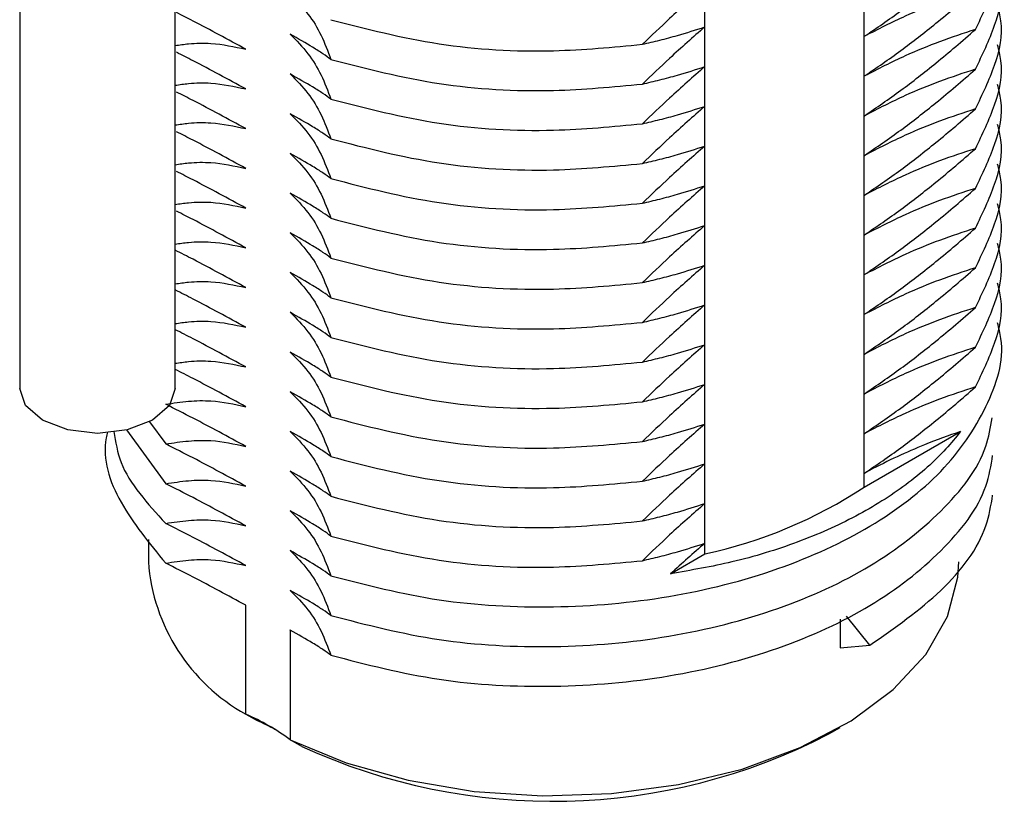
# Model space of a CAD drawing. Header units: millimetres. Extents: x 5 to 273, y 7 to 200.
# Tile 29 of 34: x 208.73 to 214.8, y 115.52 to 120.34. Entities that reach past the tile are written whole.
import ezdxf

# ---------------------------------------------------------------- set-up
doc = ezdxf.new("R2010")
doc.units = ezdxf.units.MM

msp = doc.modelspace()

# ---------------------------------------------------------------- linework, layer by layer
at = {"color": 7, "linetype": 'Continuous', "lineweight": 25}
for p, q in [((213.9407, 117.4565), (213.9407, 124.9012)), ((212.9575, 117.0443), (212.9575, 124.5911)), ((209.6899, 118.065), (209.6899, 123.5288)), ((208.7299, 123.5002), (208.7299, 118.065)), ((209.5302, 117.86), (209.6309, 117.7225)), ((209.3881, 117.8094), (209.6309, 117.4775)), ((213.9407, 117.4565), (214.5354, 117.7998)), ((209.5242, 117.1334), (209.5242, 116.9951)), ((212.7464, 116.9225), (212.9575, 117.0443)), ((210.125, 116.0566), (210.125, 116.7273)), ((213.792, 116.6411), (213.792, 116.4645)), ((213.9758, 116.4809), (213.8322, 116.6596)), ((210.3985, 116.5753), (210.3985, 115.8987)), ((213.792, 116.4645), (213.7921, 116.4645)), ((213.7921, 116.4645), (213.9758, 116.4809)), ((210.125, 116.0566), (210.1944, 116.0169)), ((213.7215, 115.9339), (213.7923, 115.9747)), ((210.4712, 115.8571), (210.3985, 115.8987))]:
    msp.add_line(p, q, dxfattribs=at)
at = {"color": 7, "linetype": 'Continuous', "lineweight": 25, "flags": 128}
for points in [[(209.6899, 118.065), (209.6534, 117.959), (209.5493, 117.8691), (209.3936, 117.809), (209.2099, 117.7879), (209.0262, 117.809), (208.8705, 117.8691), (208.7665, 117.959), (208.7299, 118.065)], [(210.3985, 115.8987), (210.7437, 115.7556), (211.126, 115.6482), (211.5342, 115.5799), (211.9566, 115.5524), (212.3809, 115.5666), (212.795, 115.6222), (213.1867, 115.7174), (213.5449, 115.8496), (213.8591, 116.0148), (214.1202, 116.2084), (214.3208, 116.4248), (214.4549, 116.6576), (214.5188, 116.9002), (214.5242, 116.9951)]]:
    msp.add_lwpolyline(points, dxfattribs=at)
at = {"color": 7, "linetype": 'Continuous', "lineweight": 25}
for centre, radius, start, end in [((212.3484, 119.8762), 2.8966, 282.13915, 303.34671), ((210.6897, 117.0796), 1.1686, 184.14914, 241.10271), ((209.5606, 114.763), 1.4113, 53.58057, 66.42481), ((209.5034, 114.4803), 1.6848, 61.59106, 65.78557), ((212.0178, 119.2229), 3.7041, 245.32103, 297.38506)]:
    msp.add_arc(centre, radius, start, end, dxfattribs=at)
for points, knots in [([(214.6266, 120.2787), (214.67, 120.3683), (214.756, 120.5457), (214.8037, 120.7643), (214.7714, 120.8868), (214.763, 120.9187)], [0, 0, 0, 0, 0.429648, 0.851184, 1, 1, 1, 1]), ([(213.9422, 120.237), (214.0171, 120.2881), (214.165, 120.389), (214.3523, 120.5359), (214.5054, 120.6627), (214.5861, 120.7333), (214.6266, 120.7686)], [0, 0, 0, 0, 0.324275, 0.640202, 0.820022, 1, 1, 1, 1]), ([(214.6266, 120.0338), (214.67, 120.1233), (214.756, 120.3007), (214.8037, 120.5194), (214.7714, 120.6418), (214.763, 120.6737)], [0, 0, 0, 0, 0.429648, 0.851184, 1, 1, 1, 1]), ([(212.9572, 120.5396), (212.9208, 120.508), (212.8479, 120.4446), (212.7192, 120.3277), (212.6275, 120.2405), (212.5716, 120.1873)], [0, 0, 0, 0, 0.280533, 0.561062, 1, 1, 1, 1]), ([(210.399, 120.4943), (210.4372, 120.4559), (210.5109, 120.3815), (210.594, 120.2442), (210.631, 120.1446), (210.6497, 120.0943)], [0, 0, 0, 0, 0.346959, 0.670199, 1, 1, 1, 1]), ([(214.6266, 120.5237), (214.5531, 120.4996), (214.4098, 120.4527), (214.1814, 120.3594), (214.0261, 120.28), (213.9422, 120.237)], [0, 0, 0, 0, 0.325926, 0.635775, 1, 1, 1, 1]), ([(213.9422, 119.9921), (214.0171, 120.0432), (214.165, 120.1441), (214.3523, 120.2909), (214.5054, 120.4178), (214.5861, 120.4884), (214.6266, 120.5237)], [0, 0, 0, 0, 0.324275, 0.640202, 0.820022, 1, 1, 1, 1]), ([(214.6266, 119.7888), (214.67, 119.8783), (214.756, 120.0557), (214.8037, 120.2744), (214.7714, 120.3968), (214.763, 120.4288)], [0, 0, 0, 0, 0.429648, 0.851184, 1, 1, 1, 1]), ([(210.1243, 120.1572), (210.0703, 120.1865), (209.9662, 120.2433), (209.821, 120.3205), (209.7317, 120.3658), (209.6976, 120.383)], [0, 0, 0, 0, 0.399076, 0.770871, 1, 1, 1, 1]), ([(210.6497, 120.3392), (210.8685, 120.2828), (211.3023, 120.1709), (211.9727, 120.1306), (212.3897, 120.1701), (212.5716, 120.1873)], [0, 0, 0, 0, 0.364556, 0.722843, 1, 1, 1, 1]), ([(212.9572, 120.2947), (212.9208, 120.263), (212.8479, 120.1996), (212.7192, 120.0828), (212.6275, 119.9955), (212.5716, 119.9423)], [0, 0, 0, 0, 0.280533, 0.561062, 1, 1, 1, 1]), ([(212.5716, 120.1873), (212.6076, 120.1957), (212.6796, 120.2125), (212.8079, 120.2468), (212.9009, 120.2766), (212.9572, 120.2947)], [0, 0, 0, 0, 0.282862, 0.565729, 1, 1, 1, 1]), ([(210.6497, 120.0943), (210.6344, 120.1054), (210.6038, 120.1278), (210.5266, 120.1762), (210.4478, 120.2214), (210.399, 120.2494)], [0, 0, 0, 0, 0.2752423, 0.5505605, 1, 1, 1, 1]), ([(210.399, 120.2494), (210.4372, 120.2109), (210.5109, 120.1366), (210.594, 119.9993), (210.631, 119.8996), (210.6497, 119.8493)], [0, 0, 0, 0, 0.3469589, 0.6701986, 1, 1, 1, 1]), ([(214.6266, 120.2787), (214.5531, 120.2547), (214.4098, 120.2077), (214.1814, 120.1145), (214.0261, 120.035), (213.9422, 119.9921)], [0, 0, 0, 0, 0.325926, 0.635775, 1, 1, 1, 1]), ([(213.9422, 119.7471), (214.0171, 119.7982), (214.165, 119.8991), (214.3523, 120.0459), (214.5054, 120.1728), (214.5861, 120.2434), (214.6266, 120.2787)], [0, 0, 0, 0, 0.324275, 0.640202, 0.820022, 1, 1, 1, 1]), ([(209.6899, 120.1799), (209.7172, 120.1838), (209.7915, 120.1947), (209.94, 120.1972), (210.0538, 120.1725), (210.1243, 120.1572)], [0, 0, 0, 0, 0.180586, 0.491862, 1, 1, 1, 1]), ([(214.6266, 119.5438), (214.67, 119.6334), (214.756, 119.8108), (214.8037, 120.0294), (214.7714, 120.1519), (214.763, 120.1838)], [0, 0, 0, 0, 0.429648, 0.851184, 1, 1, 1, 1]), ([(210.1243, 119.9122), (210.0703, 119.9416), (209.9662, 119.9983), (209.821, 120.0756), (209.7317, 120.1208), (209.6976, 120.1381)], [0, 0, 0, 0, 0.399076, 0.770871, 1, 1, 1, 1]), ([(210.6497, 120.0943), (210.8685, 120.0378), (211.3023, 119.9259), (211.9727, 119.8856), (212.3897, 119.9251), (212.5716, 119.9423)], [0, 0, 0, 0, 0.3645556, 0.7228432, 1, 1, 1, 1]), ([(212.9572, 120.0497), (212.9208, 120.018), (212.8479, 119.9547), (212.7192, 119.8378), (212.6275, 119.7506), (212.5716, 119.6974)], [0, 0, 0, 0, 0.280533, 0.561062, 1, 1, 1, 1]), ([(212.5716, 119.9423), (212.6076, 119.9507), (212.6796, 119.9676), (212.8079, 120.0018), (212.9009, 120.0316), (212.9572, 120.0497)], [0, 0, 0, 0, 0.282862, 0.565729, 1, 1, 1, 1]), ([(210.6497, 119.8493), (210.6344, 119.8605), (210.6038, 119.8829), (210.5266, 119.9313), (210.4478, 119.9764), (210.399, 120.0044)], [0, 0, 0, 0, 0.275242, 0.55056, 1, 1, 1, 1]), ([(210.399, 120.0044), (210.4372, 119.9659), (210.5109, 119.8916), (210.594, 119.7543), (210.631, 119.6547), (210.6497, 119.6043)], [0, 0, 0, 0, 0.346959, 0.670199, 1, 1, 1, 1]), ([(214.6266, 120.0338), (214.5531, 120.0097), (214.4098, 119.9628), (214.1814, 119.8695), (214.0261, 119.79), (213.9422, 119.7471)], [0, 0, 0, 0, 0.325926, 0.635775, 1, 1, 1, 1]), ([(213.9422, 119.5021), (214.0171, 119.5532), (214.165, 119.6541), (214.3523, 119.801), (214.5054, 119.9278), (214.5861, 119.9984), (214.6266, 120.0338)], [0, 0, 0, 0, 0.324275, 0.640202, 0.820022, 1, 1, 1, 1]), ([(209.6899, 119.9349), (209.7172, 119.9389), (209.7915, 119.9498), (209.94, 119.9523), (210.0538, 119.9275), (210.1243, 119.9122)], [0, 0, 0, 0, 0.180586, 0.491862, 1, 1, 1, 1]), ([(214.6266, 119.2989), (214.67, 119.3884), (214.756, 119.5658), (214.8037, 119.7845), (214.7714, 119.9069), (214.763, 119.9389)], [0, 0, 0, 0, 0.429648, 0.851184, 1, 1, 1, 1]), ([(210.1243, 119.6672), (210.0703, 119.6966), (209.9662, 119.7534), (209.821, 119.8306), (209.7317, 119.8759), (209.6976, 119.8931)], [0, 0, 0, 0, 0.3990765, 0.7708709, 1, 1, 1, 1]), ([(210.6497, 119.8493), (210.8685, 119.7928), (211.3023, 119.6809), (211.9727, 119.6407), (212.3897, 119.6801), (212.5716, 119.6974)], [0, 0, 0, 0, 0.364556, 0.722843, 1, 1, 1, 1]), ([(212.9572, 119.8047), (212.9208, 119.7731), (212.8479, 119.7097), (212.7192, 119.5928), (212.6275, 119.5056), (212.5716, 119.4524)], [0, 0, 0, 0, 0.280533, 0.561062, 1, 1, 1, 1]), ([(212.5716, 119.6974), (212.6076, 119.7058), (212.6796, 119.7226), (212.8079, 119.7569), (212.9009, 119.7867), (212.9572, 119.8047)], [0, 0, 0, 0, 0.2828625, 0.5657289, 1, 1, 1, 1]), ([(210.6497, 119.6043), (210.6344, 119.6155), (210.6038, 119.6379), (210.5266, 119.6863), (210.4478, 119.7315), (210.399, 119.7594)], [0, 0, 0, 0, 0.275242, 0.55056, 1, 1, 1, 1]), ([(210.399, 119.7594), (210.4372, 119.721), (210.5109, 119.6466), (210.594, 119.5094), (210.631, 119.4097), (210.6497, 119.3594)], [0, 0, 0, 0, 0.3469589, 0.6701986, 1, 1, 1, 1]), ([(214.6266, 119.7888), (214.5531, 119.7647), (214.4098, 119.7178), (214.1814, 119.6245), (214.0261, 119.5451), (213.9422, 119.5021)], [0, 0, 0, 0, 0.325926, 0.635775, 1, 1, 1, 1]), ([(213.9422, 119.2572), (214.0171, 119.3083), (214.165, 119.4092), (214.3523, 119.556), (214.5054, 119.6829), (214.5861, 119.7535), (214.6266, 119.7888)], [0, 0, 0, 0, 0.324275, 0.640202, 0.820022, 1, 1, 1, 1]), ([(209.6899, 119.6899), (209.7172, 119.6939), (209.7915, 119.7048), (209.94, 119.7073), (210.0538, 119.6826), (210.1243, 119.6672)], [0, 0, 0, 0, 0.180586, 0.491862, 1, 1, 1, 1]), ([(214.6266, 119.0539), (214.67, 119.1435), (214.756, 119.3209), (214.8037, 119.5395), (214.7714, 119.6619), (214.763, 119.6939)], [0, 0, 0, 0, 0.4296478, 0.8511836, 1, 1, 1, 1]), ([(210.1243, 119.4223), (210.0703, 119.4517), (209.9662, 119.5084), (209.821, 119.5857), (209.7317, 119.6309), (209.6976, 119.6482)], [0, 0, 0, 0, 0.399076, 0.770871, 1, 1, 1, 1]), ([(210.6497, 119.6043), (210.8685, 119.5479), (211.3023, 119.436), (211.9727, 119.3957), (212.3897, 119.4352), (212.5716, 119.4524)], [0, 0, 0, 0, 0.364556, 0.722843, 1, 1, 1, 1]), ([(212.9572, 119.5598), (212.9208, 119.5281), (212.8479, 119.4648), (212.7192, 119.3479), (212.6275, 119.2607), (212.5716, 119.2074)], [0, 0, 0, 0, 0.280533, 0.561062, 1, 1, 1, 1]), ([(212.5716, 119.4524), (212.6076, 119.4608), (212.6796, 119.4776), (212.8079, 119.5119), (212.9009, 119.5417), (212.9572, 119.5598)], [0, 0, 0, 0, 0.282862, 0.565729, 1, 1, 1, 1]), ([(210.6497, 119.3594), (210.6344, 119.3706), (210.6038, 119.3929), (210.5266, 119.4413), (210.4478, 119.4865), (210.399, 119.5145)], [0, 0, 0, 0, 0.275242, 0.55056, 1, 1, 1, 1]), ([(210.399, 119.5145), (210.4372, 119.476), (210.5109, 119.4017), (210.594, 119.2644), (210.631, 119.1647), (210.6497, 119.1144)], [0, 0, 0, 0, 0.346959, 0.670199, 1, 1, 1, 1]), ([(214.6266, 119.5438), (214.5531, 119.5198), (214.4098, 119.4729), (214.1814, 119.3796), (214.0261, 119.3001), (213.9422, 119.2572)], [0, 0, 0, 0, 0.325926, 0.635775, 1, 1, 1, 1]), ([(213.9422, 119.0122), (214.0171, 119.0633), (214.165, 119.1642), (214.3523, 119.3111), (214.5054, 119.4379), (214.5861, 119.5085), (214.6266, 119.5438)], [0, 0, 0, 0, 0.324275, 0.640202, 0.820022, 1, 1, 1, 1]), ([(209.6899, 119.445), (209.7172, 119.449), (209.7915, 119.4598), (209.94, 119.4623), (210.0538, 119.4376), (210.1243, 119.4223)], [0, 0, 0, 0, 0.180586, 0.491862, 1, 1, 1, 1]), ([(214.6266, 118.8089), (214.67, 118.8985), (214.756, 119.0759), (214.8037, 119.2946), (214.7714, 119.417), (214.763, 119.4489)], [0, 0, 0, 0, 0.429648, 0.851184, 1, 1, 1, 1]), ([(210.1243, 119.1773), (210.0703, 119.2067), (209.9662, 119.2634), (209.821, 119.3407), (209.7317, 119.3859), (209.6976, 119.4032)], [0, 0, 0, 0, 0.399076, 0.770871, 1, 1, 1, 1]), ([(210.6497, 119.3594), (210.8685, 119.3029), (211.3023, 119.191), (211.9727, 119.1507), (212.3897, 119.1902), (212.5716, 119.2074)], [0, 0, 0, 0, 0.3645556, 0.7228432, 1, 1, 1, 1]), ([(212.9572, 119.3148), (212.9208, 119.2831), (212.8479, 119.2198), (212.7192, 119.1029), (212.6275, 119.0157), (212.5716, 118.9625)], [0, 0, 0, 0, 0.2805333, 0.5610619, 1, 1, 1, 1]), ([(212.5716, 119.2074), (212.6076, 119.2159), (212.6796, 119.2327), (212.8079, 119.2669), (212.9009, 119.2968), (212.9572, 119.3148)], [0, 0, 0, 0, 0.282862, 0.565729, 1, 1, 1, 1]), ([(210.6497, 119.1144), (210.6344, 119.1256), (210.6038, 119.148), (210.5266, 119.1964), (210.4478, 119.2415), (210.399, 119.2695)], [0, 0, 0, 0, 0.275242, 0.55056, 1, 1, 1, 1]), ([(210.399, 119.2695), (210.4372, 119.231), (210.5109, 119.1567), (210.594, 119.0194), (210.631, 118.9198), (210.6497, 118.8694)], [0, 0, 0, 0, 0.346959, 0.670199, 1, 1, 1, 1]), ([(214.6266, 119.2989), (214.5531, 119.2748), (214.4098, 119.2279), (214.1814, 119.1346), (214.0261, 119.0551), (213.9422, 119.0122)], [0, 0, 0, 0, 0.325926, 0.635775, 1, 1, 1, 1]), ([(213.9422, 118.7672), (214.0171, 118.8184), (214.165, 118.9192), (214.3523, 119.0661), (214.5054, 119.1929), (214.5861, 119.2635), (214.6266, 119.2989)], [0, 0, 0, 0, 0.3242749, 0.640202, 0.8200216, 1, 1, 1, 1]), ([(209.6899, 119.2), (209.7172, 119.204), (209.7915, 119.2149), (209.94, 119.2174), (210.0538, 119.1927), (210.1243, 119.1773)], [0, 0, 0, 0, 0.1805858, 0.4918618, 1, 1, 1, 1]), ([(214.6266, 118.564), (214.67, 118.6535), (214.756, 118.8309), (214.8037, 119.0496), (214.7714, 119.172), (214.763, 119.204)], [0, 0, 0, 0, 0.4296478, 0.8511836, 1, 1, 1, 1]), ([(210.1243, 118.9324), (210.0703, 118.9617), (209.9662, 119.0185), (209.821, 119.0957), (209.7317, 119.141), (209.6976, 119.1582)], [0, 0, 0, 0, 0.399076, 0.770871, 1, 1, 1, 1]), ([(210.6497, 119.1144), (210.8685, 119.058), (211.3023, 118.946), (211.9727, 118.9058), (212.3897, 118.9453), (212.5716, 118.9625)], [0, 0, 0, 0, 0.364556, 0.722843, 1, 1, 1, 1]), ([(210.6497, 118.8694), (210.6344, 118.8806), (210.6038, 118.903), (210.5266, 118.9514), (210.4478, 118.9966), (210.399, 119.0246)], [0, 0, 0, 0, 0.275242, 0.55056, 1, 1, 1, 1]), ([(210.399, 119.0246), (210.4372, 118.9861), (210.5109, 118.9118), (210.594, 118.7745), (210.631, 118.6748), (210.6497, 118.6245)], [0, 0, 0, 0, 0.346959, 0.670199, 1, 1, 1, 1]), ([(212.9572, 119.0699), (212.9208, 119.0382), (212.8479, 118.9748), (212.7192, 118.8579), (212.6275, 118.7707), (212.5716, 118.7175)], [0, 0, 0, 0, 0.280533, 0.561062, 1, 1, 1, 1]), ([(212.5716, 118.9625), (212.6076, 118.9709), (212.6796, 118.9877), (212.8079, 119.022), (212.9009, 119.0518), (212.9572, 119.0699)], [0, 0, 0, 0, 0.282862, 0.565729, 1, 1, 1, 1]), ([(214.6266, 119.0539), (214.5531, 119.0299), (214.4098, 118.9829), (214.1814, 118.8896), (214.0261, 118.8102), (213.9422, 118.7672)], [0, 0, 0, 0, 0.325926, 0.635775, 1, 1, 1, 1]), ([(213.9422, 118.5223), (214.0171, 118.5734), (214.165, 118.6743), (214.3523, 118.8211), (214.5054, 118.948), (214.5861, 119.0186), (214.6266, 119.0539)], [0, 0, 0, 0, 0.324275, 0.640202, 0.820022, 1, 1, 1, 1]), ([(209.6899, 118.955), (209.7172, 118.959), (209.7915, 118.9699), (209.94, 118.9724), (210.0538, 118.9477), (210.1243, 118.9324)], [0, 0, 0, 0, 0.180586, 0.491862, 1, 1, 1, 1]), ([(214.6266, 118.319), (214.67, 118.4086), (214.756, 118.586), (214.8037, 118.8046), (214.7714, 118.9271), (214.763, 118.959)], [0, 0, 0, 0, 0.429648, 0.851184, 1, 1, 1, 1]), ([(210.1243, 118.6874), (210.0704, 118.7168), (209.9662, 118.7735), (209.8185, 118.8521), (209.7266, 118.8986), (209.6899, 118.9172)], [0, 0, 0, 0, 0.392274, 0.757731, 1, 1, 1, 1]), ([(210.6497, 118.8694), (210.8685, 118.813), (211.3023, 118.7011), (211.9727, 118.6608), (212.3897, 118.7003), (212.5716, 118.7175)], [0, 0, 0, 0, 0.364556, 0.722843, 1, 1, 1, 1]), ([(210.6497, 118.6245), (210.6344, 118.6357), (210.6038, 118.6581), (210.5266, 118.7065), (210.4478, 118.7516), (210.399, 118.7796)], [0, 0, 0, 0, 0.275242, 0.55056, 1, 1, 1, 1]), ([(210.399, 118.7796), (210.4372, 118.7411), (210.5109, 118.6668), (210.594, 118.5295), (210.631, 118.4298), (210.6497, 118.3795)], [0, 0, 0, 0, 0.346959, 0.670199, 1, 1, 1, 1]), ([(212.9572, 118.8249), (212.9208, 118.7932), (212.8479, 118.7299), (212.7192, 118.613), (212.6275, 118.5258), (212.5716, 118.4726)], [0, 0, 0, 0, 0.280533, 0.561062, 1, 1, 1, 1]), ([(212.5716, 118.7175), (212.6076, 118.7259), (212.6796, 118.7428), (212.8079, 118.777), (212.9009, 118.8068), (212.9572, 118.8249)], [0, 0, 0, 0, 0.282862, 0.565729, 1, 1, 1, 1]), ([(214.6266, 118.8089), (214.5531, 118.7849), (214.4098, 118.738), (214.1814, 118.6447), (214.0261, 118.5652), (213.9422, 118.5223)], [0, 0, 0, 0, 0.325926, 0.635775, 1, 1, 1, 1]), ([(213.9422, 118.2773), (214.0171, 118.3284), (214.165, 118.4293), (214.3523, 118.5762), (214.5054, 118.703), (214.5861, 118.7736), (214.6266, 118.8089)], [0, 0, 0, 0, 0.324275, 0.640202, 0.820022, 1, 1, 1, 1]), ([(209.6899, 118.7101), (209.7172, 118.7141), (209.7915, 118.725), (209.94, 118.7275), (210.0538, 118.7027), (210.1243, 118.6874)], [0, 0, 0, 0, 0.180586, 0.491862, 1, 1, 1, 1]), ([(214.6266, 118.0741), (214.67, 118.1636), (214.756, 118.341), (214.8037, 118.5597), (214.7714, 118.6821), (214.763, 118.714)], [0, 0, 0, 0, 0.429648, 0.851184, 1, 1, 1, 1]), ([(210.1243, 118.4424), (210.0704, 118.4718), (209.9662, 118.5286), (209.8185, 118.6071), (209.7266, 118.6537), (209.6899, 118.6722)], [0, 0, 0, 0, 0.392274, 0.757731, 1, 1, 1, 1]), ([(210.6497, 118.6245), (210.8685, 118.568), (211.3023, 118.4561), (211.9727, 118.4158), (212.3897, 118.4553), (212.5716, 118.4726)], [0, 0, 0, 0, 0.364556, 0.722843, 1, 1, 1, 1]), ([(210.6497, 118.3795), (210.6344, 118.3907), (210.6038, 118.4131), (210.5266, 118.4615), (210.4478, 118.5066), (210.399, 118.5346)], [0, 0, 0, 0, 0.275242, 0.55056, 1, 1, 1, 1]), ([(210.399, 118.5346), (210.4372, 118.4962), (210.5109, 118.4218), (210.594, 118.2845), (210.631, 118.1849), (210.6497, 118.1346)], [0, 0, 0, 0, 0.346959, 0.670199, 1, 1, 1, 1]), ([(212.9572, 118.5799), (212.9208, 118.5483), (212.8479, 118.4849), (212.7192, 118.368), (212.6275, 118.2808), (212.5716, 118.2276)], [0, 0, 0, 0, 0.280533, 0.561062, 1, 1, 1, 1]), ([(212.5716, 118.4726), (212.6076, 118.481), (212.6796, 118.4978), (212.8079, 118.5321), (212.9009, 118.5619), (212.9572, 118.5799)], [0, 0, 0, 0, 0.282862, 0.565729, 1, 1, 1, 1]), ([(214.6266, 118.564), (214.5531, 118.5399), (214.4098, 118.493), (214.1814, 118.3997), (214.0261, 118.3203), (213.9422, 118.2773)], [0, 0, 0, 0, 0.325926, 0.635775, 1, 1, 1, 1]), ([(213.9422, 118.0324), (214.0171, 118.0835), (214.165, 118.1844), (214.3523, 118.3312), (214.5054, 118.4581), (214.5861, 118.5287), (214.6266, 118.564)], [0, 0, 0, 0, 0.324275, 0.640202, 0.820022, 1, 1, 1, 1]), ([(209.6899, 118.4651), (209.7172, 118.4691), (209.7915, 118.48), (209.94, 118.4825), (210.0538, 118.4578), (210.1243, 118.4424)], [0, 0, 0, 0, 0.180586, 0.491862, 1, 1, 1, 1]), ([(210.6497, 116.9097), (210.8686, 116.853), (211.3027, 116.7404), (212.0271, 116.7017), (212.7464, 116.7647), (213.4205, 116.9368), (213.9973, 117.203), (214.4446, 117.5467), (214.7112, 117.9455), (214.8156, 118.2653), (214.7712, 118.4371), (214.763, 118.4691)], [0, 0, 0, 0, 0.1222006, 0.2423, 0.3632757, 0.4863525, 0.6073281, 0.7283038, 0.8513805, 0.9723562, 1, 1, 1, 1]), ([(210.1243, 118.1975), (210.0704, 118.2269), (209.9662, 118.2836), (209.8185, 118.3622), (209.7266, 118.4087), (209.6899, 118.4273)], [0, 0, 0, 0, 0.392274, 0.757731, 1, 1, 1, 1]), ([(210.6497, 118.3795), (210.8685, 118.3231), (211.3023, 118.2112), (211.9727, 118.1709), (212.3897, 118.2104), (212.5716, 118.2276)], [0, 0, 0, 0, 0.3645556, 0.7228432, 1, 1, 1, 1]), ([(210.6497, 118.1346), (210.6344, 118.1457), (210.6038, 118.1681), (210.5266, 118.2165), (210.4478, 118.2617), (210.399, 118.2897)], [0, 0, 0, 0, 0.275242, 0.55056, 1, 1, 1, 1]), ([(210.399, 118.2897), (210.4372, 118.2512), (210.5109, 118.1769), (210.594, 118.0396), (210.631, 117.9399), (210.6497, 117.8896)], [0, 0, 0, 0, 0.346959, 0.670199, 1, 1, 1, 1]), ([(212.9572, 118.335), (212.9208, 118.3033), (212.8479, 118.24), (212.7192, 118.1231), (212.6275, 118.0358), (212.5716, 117.9826)], [0, 0, 0, 0, 0.280533, 0.561062, 1, 1, 1, 1]), ([(212.5716, 118.2276), (212.6076, 118.236), (212.6796, 118.2528), (212.8079, 118.2871), (212.9009, 118.3169), (212.9572, 118.335)], [0, 0, 0, 0, 0.282862, 0.565729, 1, 1, 1, 1]), ([(214.6266, 118.319), (214.5531, 118.295), (214.4098, 118.2481), (214.1814, 118.1548), (214.0261, 118.0753), (213.9422, 118.0324)], [0, 0, 0, 0, 0.325926, 0.635775, 1, 1, 1, 1]), ([(213.9422, 117.7874), (214.0171, 117.8385), (214.165, 117.9394), (214.3523, 118.0862), (214.5054, 118.2131), (214.5861, 118.2837), (214.6266, 118.319)], [0, 0, 0, 0, 0.324275, 0.640202, 0.820022, 1, 1, 1, 1]), ([(209.6899, 118.2202), (209.7172, 118.2241), (209.7915, 118.235), (209.94, 118.2375), (210.0538, 118.2128), (210.1243, 118.1975)], [0, 0, 0, 0, 0.180586, 0.491862, 1, 1, 1, 1]), ([(210.1243, 117.9525), (210.0704, 117.9819), (209.9662, 118.0386), (209.8185, 118.1172), (209.7266, 118.1638), (209.6899, 118.1823)], [0, 0, 0, 0, 0.392274, 0.757731, 1, 1, 1, 1]), ([(210.6497, 118.1346), (210.8685, 118.0781), (211.3023, 117.9662), (211.9727, 117.9259), (212.3897, 117.9654), (212.5716, 117.9826)], [0, 0, 0, 0, 0.364556, 0.722843, 1, 1, 1, 1]), ([(210.6497, 117.8896), (210.6344, 117.9008), (210.6038, 117.9232), (210.5266, 117.9716), (210.4478, 118.0167), (210.399, 118.0447)], [0, 0, 0, 0, 0.2752423, 0.5505605, 1, 1, 1, 1]), ([(210.399, 118.0447), (210.4372, 118.0062), (210.5109, 117.9319), (210.594, 117.7946), (210.631, 117.695), (210.6497, 117.6446)], [0, 0, 0, 0, 0.346959, 0.670199, 1, 1, 1, 1]), ([(212.9572, 118.09), (212.9208, 118.0583), (212.8479, 117.995), (212.7192, 117.8781), (212.6275, 117.7909), (212.5716, 117.7377)], [0, 0, 0, 0, 0.280533, 0.561062, 1, 1, 1, 1]), ([(212.5716, 117.9826), (212.6076, 117.991), (212.6796, 118.0079), (212.8079, 118.0421), (212.9009, 118.0719), (212.9572, 118.09)], [0, 0, 0, 0, 0.282862, 0.565729, 1, 1, 1, 1]), ([(214.6266, 118.0741), (214.5531, 118.05), (214.4098, 118.0031), (214.1814, 117.9098), (214.0261, 117.8303), (213.9422, 117.7874)], [0, 0, 0, 0, 0.325926, 0.635775, 1, 1, 1, 1]), ([(213.9422, 117.5424), (214.0171, 117.5935), (214.165, 117.6944), (214.3523, 117.8413), (214.5054, 117.9681), (214.5861, 118.0387), (214.6266, 118.0741)], [0, 0, 0, 0, 0.324275, 0.640202, 0.820022, 1, 1, 1, 1]), ([(209.6309, 117.9675), (209.6779, 117.9746), (209.772, 117.9889), (209.9401, 117.9929), (210.0538, 117.968), (210.1243, 117.9525)], [0, 0, 0, 0, 0.2752423, 0.5505605, 1, 1, 1, 1]), ([(210.1243, 117.7076), (210.0704, 117.7369), (209.9662, 117.7937), (209.7991, 117.8824), (209.6873, 117.9389), (209.6309, 117.9675)], [0, 0, 0, 0, 0.3469589, 0.6701986, 1, 1, 1, 1]), ([(210.6497, 117.8896), (210.8685, 117.8331), (211.3023, 117.7212), (211.9727, 117.681), (212.3897, 117.7204), (212.5716, 117.7377)], [0, 0, 0, 0, 0.364556, 0.722843, 1, 1, 1, 1]), ([(210.6497, 116.6648), (210.8686, 116.608), (211.3028, 116.4954), (212.027, 116.4568), (212.7466, 116.5197), (213.4198, 116.6919), (213.9998, 116.9579), (214.435, 117.3021), (214.687, 117.6223), (214.7203, 117.8244), (214.73, 117.8832)], [0, 0, 0, 0, 0.1355058, 0.2686817, 0.4028292, 0.5393066, 0.6734541, 0.8076015, 0.9440789, 1, 1, 1, 1]), ([(209.2724, 117.7958), (209.2695, 117.7841), (209.2337, 117.6401), (209.3303, 117.3534), (209.5301, 117.1102), (209.6309, 116.9876)], [0, 0, 0, 0, 0.042006, 0.51685, 1, 1, 1, 1]), ([(209.3118, 117.7993), (209.3219, 117.735), (209.3533, 117.5344), (209.5186, 117.3547), (209.6309, 117.2326)], [0, 0, 0, 0, 0.320763, 1, 1, 1, 1]), ([(210.6497, 117.6446), (210.6344, 117.6558), (210.6038, 117.6782), (210.5266, 117.7266), (210.4478, 117.7718), (210.399, 117.7997)], [0, 0, 0, 0, 0.275242, 0.55056, 1, 1, 1, 1]), ([(210.399, 117.7997), (210.4372, 117.7613), (210.5109, 117.6869), (210.594, 117.5497), (210.631, 117.45), (210.6497, 117.3997)], [0, 0, 0, 0, 0.346959, 0.670199, 1, 1, 1, 1]), ([(212.9572, 117.845), (212.9208, 117.8134), (212.8479, 117.75), (212.7192, 117.6331), (212.6275, 117.5459), (212.5716, 117.4927)], [0, 0, 0, 0, 0.280533, 0.561062, 1, 1, 1, 1]), ([(212.5716, 117.7377), (212.6076, 117.7461), (212.6796, 117.7629), (212.8079, 117.7972), (212.9009, 117.827), (212.9572, 117.845)], [0, 0, 0, 0, 0.282862, 0.565729, 1, 1, 1, 1]), ([(214.5354, 117.7998), (214.5062, 117.7636), (214.4126, 117.648), (214.2063, 117.4672), (213.8978, 117.272), (213.5341, 117.1116), (213.147, 116.9914), (212.8738, 116.9444), (212.7464, 116.9225)], [0, 0, 0, 0, 0.0853197, 0.2730212, 0.460718, 0.6484146, 0.836111, 1, 1, 1, 1]), ([(214.5354, 117.7998), (214.4616, 117.7736), (214.2759, 117.7077), (214.0768, 117.6145), (213.9526, 117.548), (213.9422, 117.5424)], [0, 0, 0, 0, 0.376837, 0.947792, 1, 1, 1, 1]), ([(209.6309, 117.7225), (209.6779, 117.7296), (209.772, 117.7439), (209.9401, 117.748), (210.0538, 117.723), (210.1243, 117.7076)], [0, 0, 0, 0, 0.275242, 0.55056, 1, 1, 1, 1]), ([(210.1243, 117.4626), (210.0704, 117.492), (209.9662, 117.5487), (209.7991, 117.6375), (209.6873, 117.694), (209.6309, 117.7225)], [0, 0, 0, 0, 0.346959, 0.670199, 1, 1, 1, 1]), ([(210.6497, 116.4198), (210.8686, 116.363), (211.3028, 116.2504), (212.027, 116.2118), (212.7465, 116.2747), (213.4198, 116.4469), (213.9997, 116.713), (214.4354, 117.0571), (214.6893, 117.3817), (214.7228, 117.5885), (214.733, 117.6519)], [0, 0, 0, 0, 0.134916, 0.267513, 0.401077, 0.53696, 0.670524, 0.804088, 0.939972, 1, 1, 1, 1]), ([(210.6497, 117.6446), (210.8685, 117.5882), (211.3023, 117.4763), (211.9727, 117.436), (212.3897, 117.4755), (212.5716, 117.4927)], [0, 0, 0, 0, 0.364556, 0.722843, 1, 1, 1, 1]), ([(210.6497, 117.3997), (210.6344, 117.4109), (210.6038, 117.4332), (210.5266, 117.4816), (210.4478, 117.5268), (210.399, 117.5548)], [0, 0, 0, 0, 0.275242, 0.55056, 1, 1, 1, 1]), ([(210.399, 117.5548), (210.4372, 117.5163), (210.5109, 117.442), (210.594, 117.3047), (210.631, 117.205), (210.6497, 117.1547)], [0, 0, 0, 0, 0.3469589, 0.6701986, 1, 1, 1, 1]), ([(212.9572, 117.6001), (212.9208, 117.5684), (212.8479, 117.5051), (212.7192, 117.3882), (212.6275, 117.301), (212.5716, 117.2477)], [0, 0, 0, 0, 0.280533, 0.561062, 1, 1, 1, 1]), ([(212.5716, 117.4927), (212.6076, 117.5011), (212.6796, 117.518), (212.8079, 117.5522), (212.9009, 117.582), (212.9572, 117.6001)], [0, 0, 0, 0, 0.282862, 0.565729, 1, 1, 1, 1]), ([(209.6309, 117.4775), (209.6779, 117.4847), (209.772, 117.499), (209.9401, 117.503), (210.0538, 117.4781), (210.1243, 117.4626)], [0, 0, 0, 0, 0.275242, 0.55056, 1, 1, 1, 1]), ([(210.1243, 117.2176), (210.0704, 117.247), (209.9662, 117.3038), (209.7991, 117.3925), (209.6873, 117.449), (209.6309, 117.4775)], [0, 0, 0, 0, 0.346959, 0.670199, 1, 1, 1, 1]), ([(210.6497, 117.3997), (210.8685, 117.3432), (211.3023, 117.2313), (211.9727, 117.191), (212.3897, 117.2305), (212.5716, 117.2477)], [0, 0, 0, 0, 0.364556, 0.722843, 1, 1, 1, 1]), ([(213.9758, 116.4809), (214.1304, 116.5895), (214.4421, 116.8085), (214.6887, 117.1371), (214.7226, 117.3436), (214.733, 117.4069)], [0, 0, 0, 0, 0.405383, 0.817807, 1, 1, 1, 1]), ([(210.6497, 117.1547), (210.6344, 117.1659), (210.6038, 117.1883), (210.5266, 117.2367), (210.4478, 117.2818), (210.399, 117.3098)], [0, 0, 0, 0, 0.275242, 0.55056, 1, 1, 1, 1]), ([(210.399, 117.3098), (210.4372, 117.2713), (210.5109, 117.197), (210.594, 117.0597), (210.631, 116.9601), (210.6497, 116.9097)], [0, 0, 0, 0, 0.346959, 0.670199, 1, 1, 1, 1]), ([(212.9572, 117.3551), (212.9208, 117.3234), (212.8479, 117.2601), (212.7192, 117.1432), (212.6275, 117.056), (212.5716, 117.0028)], [0, 0, 0, 0, 0.280533, 0.561062, 1, 1, 1, 1]), ([(212.5716, 117.2477), (212.6076, 117.2562), (212.6796, 117.273), (212.8079, 117.3072), (212.9009, 117.3371), (212.9572, 117.3551)], [0, 0, 0, 0, 0.282862, 0.565729, 1, 1, 1, 1]), ([(209.6309, 117.2326), (209.6779, 117.2397), (209.772, 117.254), (209.9401, 117.2581), (210.0538, 117.2331), (210.1243, 117.2176)], [0, 0, 0, 0, 0.275242, 0.55056, 1, 1, 1, 1]), ([(210.1243, 116.9727), (210.0704, 117.002), (209.9662, 117.0588), (209.7991, 117.1475), (209.6873, 117.204), (209.6309, 117.2326)], [0, 0, 0, 0, 0.346959, 0.670199, 1, 1, 1, 1]), ([(210.6497, 117.1547), (210.8685, 117.0983), (211.3023, 116.9863), (211.9727, 116.9461), (212.3897, 116.9856), (212.5716, 117.0028)], [0, 0, 0, 0, 0.364556, 0.722843, 1, 1, 1, 1]), ([(212.5716, 117.0028), (212.6076, 117.0112), (212.6796, 117.028), (212.8079, 117.0623), (212.9009, 117.0921), (212.9572, 117.1102)], [0, 0, 0, 0, 0.282862, 0.565729, 1, 1, 1, 1]), ([(212.9572, 117.1102), (212.9219, 117.0795), (212.8513, 117.0182), (212.7814, 116.9544), (212.7464, 116.9225)], [0, 0, 0, 0, 0.499847, 1, 1, 1, 1]), ([(209.6309, 116.9876), (209.6779, 116.9948), (209.772, 117.009), (209.9401, 117.0131), (210.0538, 116.9881), (210.1243, 116.9727)], [0, 0, 0, 0, 0.275242, 0.55056, 1, 1, 1, 1]), ([(210.6497, 116.9097), (210.6344, 116.9209), (210.6038, 116.9433), (210.5266, 116.9917), (210.4478, 117.0369), (210.399, 117.0649)], [0, 0, 0, 0, 0.275242, 0.55056, 1, 1, 1, 1]), ([(210.399, 117.0649), (210.4372, 117.0264), (210.5109, 116.9521), (210.594, 116.8148), (210.631, 116.7151), (210.6497, 116.6648)], [0, 0, 0, 0, 0.346959, 0.670199, 1, 1, 1, 1]), ([(210.1243, 116.7277), (210.0704, 116.7571), (209.9662, 116.8138), (209.7991, 116.9026), (209.6873, 116.9591), (209.6309, 116.9876)], [0, 0, 0, 0, 0.346959, 0.670199, 1, 1, 1, 1]), ([(210.6497, 116.6648), (210.6344, 116.676), (210.6038, 116.6984), (210.5266, 116.7468), (210.4478, 116.7919), (210.399, 116.8199)], [0, 0, 0, 0, 0.2752423, 0.5505605, 1, 1, 1, 1]), ([(210.399, 116.8199), (210.4372, 116.7814), (210.5109, 116.7071), (210.594, 116.5698), (210.631, 116.4702), (210.6497, 116.4198)], [0, 0, 0, 0, 0.346959, 0.670199, 1, 1, 1, 1]), ([(210.125, 116.7273), (210.125, 116.7273), (210.1248, 116.7274), (210.1246, 116.7275), (210.1244, 116.7276), (210.1243, 116.7277)], [0, 0, 0, 0, 0.251058, 0.502115, 1, 1, 1, 1]), ([(210.399, 116.5749), (210.399, 116.575), (210.3989, 116.575), (210.3987, 116.5751), (210.3985, 116.5752), (210.3985, 116.5753)], [0, 0, 0, 0, 0.249988, 0.624994, 1, 1, 1, 1]), ([(210.6497, 116.4198), (210.6344, 116.431), (210.6038, 116.4534), (210.5266, 116.5018), (210.4478, 116.5469), (210.399, 116.5749)], [0, 0, 0, 0, 0.275242, 0.55056, 1, 1, 1, 1])]:
    msp.add_open_spline(points, degree=3, knots=knots, dxfattribs=at)

doc.saveas('drawing.dxf')
